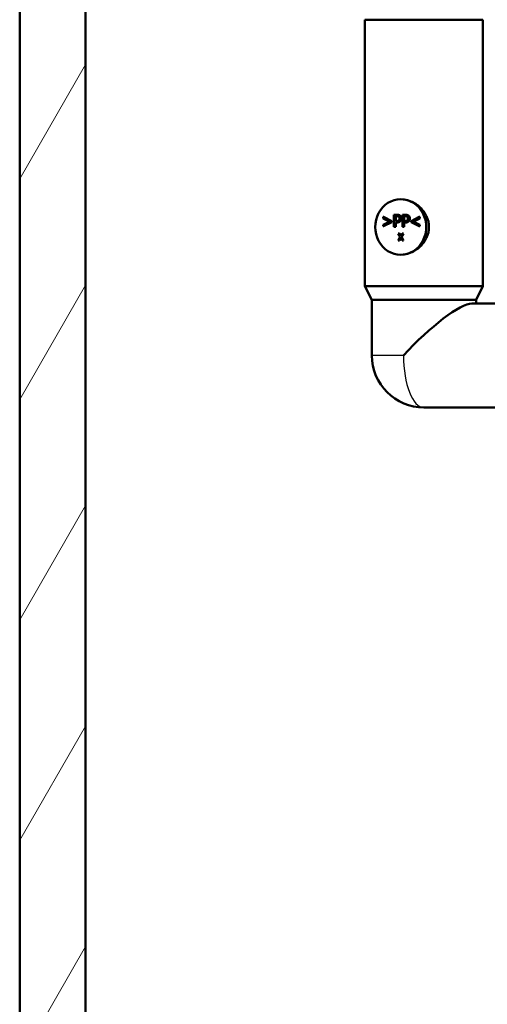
# Model space of a CAD drawing. Header units: millimetres. Extents: x 100 to 2000, y 93 to 2870.
# Tile 3 of 33: x 401 to 535, y 1345 to 1629. Entities that reach past the tile are written whole.
import ezdxf

# ---------------------------------------------------------------- set-up
doc = ezdxf.new("R2010")
doc.units = ezdxf.units.MM
doc.header["$LTSCALE"] = 10
for name, color, linetype, lineweight in [('Dimensions(ISO)', 7, 'Continuous', 25), ('Hatch', 7, 'Continuous', 9), ('Visible Edges(ISO)', 7, 'Continuous', 50), ('Visible Tangent Edges(ISO)', 7, 'Continuous', 25)]:
    doc.layers.add(name, color=color, linetype=linetype, lineweight=lineweight)
doc.styles.add('Text_3.5mm', font='arial.ttf', dxfattribs={"width": 0.9})
doc.dimstyles.new('KS-STANDARD', dxfattribs={"dimscale": 10, "dimtxt": 3.5, "dimasz": 2.5, "dimexe": 3.175, "dimexo": 0, "dimgap": 0.8, "dimtad": 1, "dimdec": 1, "dimrnd": 1e-08, "dimtxsty": 'Text_3.5mm', "dimcen": 0.09, "dimdle": 10, "dimclrd": 7, "dimclre": 7, "dimclrt": 7, "dimadec": 0, "dimazin": 2, "dimtfac": 0.714286, "dimtdec": 4, "dimtmove": 0, "dimatfit": 3, "dimfxl": 1, "dimtolj": 1, "dimlwd": 25, "dimlwe": 25, "dimarcsym": 0})

# ---------------------------------------------------------------- blocks, each defined once
blk = doc.blocks.new('*D11')
at = {"layer": 'Defpoints', "color": 0, "linetype": 'Continuous'}
for p in [(652.04, 2055.03), (400.64, 1762.75), (652.04, 1568.91)]:
    blk.add_point(p, dxfattribs=at)
at = {"layer": 'Dimensions(ISO)', "color": 7, "linetype": 'Continuous', "lineweight": 25}
for p, q in [((400.64, 1762.75), (400.64, 2086.78)), ((652.04, 1568.91), (652.04, 2086.78)), ((425.64, 2055.03), (627.04, 2055.03))]:
    blk.add_line(p, q, dxfattribs=at)
at = {"layer": 'Dimensions(ISO)', "color": 7, "linetype": 'Continuous'}
for points in [[(425.64, 2059.2), (425.64, 2050.86), (400.64, 2055.03)], [(627.04, 2059.2), (627.04, 2050.86), (652.04, 2055.03)]]:
    blk.add_solid(points, dxfattribs=at)
at = {"layer": 'Dimensions(ISO)', "color": 7, "linetype": 'Continuous', "lineweight": 25, "insert": (494.81, 2080.9), "char_height": 35, "attachment_point": 4, "style": 'Text_3.5mm'}
blk.add_mtext('\\A1;251', dxfattribs=at)

msp = doc.modelspace()

# ---------------------------------------------------------------- hatches: boundary and pattern name
at = {"layer": 'Hatch'}
h = msp.add_hatch(dxfattribs=at)
h.set_pattern_fill('ANSI31', color=256, scale=254, angle=90, style=0)
h.set_pattern_definition([(135, (0, 0), (-22.45064, -22.45064), [])])
edge = h.paths.add_edge_path()
edge.add_line((592.04, 1553.05), (607.37, 1553.05))
edge.add_line((607.37, 1553.05), (607.23, 1555))
edge.add_ellipse((606.94, 1553.83), major_axis=(1.2, -0.04), ratio=1, start_angle=77.607, end_angle=90)
edge.add_line((606.98, 1555.03), (595.02, 1555.45))
edge.add_ellipse((595.02, 1555.55), major_axis=(-0.0999, 0.0035), ratio=1, start_angle=0, end_angle=90, ccw=False)
edge.add_line((594.92, 1555.55), (594.94, 1555.95))
edge.add_ellipse((595.04, 1555.95), major_axis=(0.0035, 0.0999), ratio=1, start_angle=2, end_angle=90, ccw=False)
edge.add_line((595.04, 1556.05), (607.16, 1556.05))
edge.add_line((607.16, 1556.05), (607.09, 1557.06))
edge.add_ellipse((606.09, 1556.99), major_axis=(-0.07, 0.998), ratio=1, start_angle=270, end_angle=341)
edge.add_line((606.35, 1557.95), (596.31, 1560.65))
edge.add_ellipse((596.57, 1561.61), major_axis=(-0.966, 0.259), ratio=1, start_angle=54.5, end_angle=90, ccw=False)
edge.add_line((595.79, 1560.98), (594.13, 1563))
edge.add_ellipse((594.9, 1563.63), major_axis=(-0.636, 0.772), ratio=1, start_angle=54.5, end_angle=90, ccw=False)
edge.add_line((593.9, 1563.56), (593.76, 1565.66))
edge.add_ellipse((590.27, 1565.41), major_axis=(-0.24, 3.49), ratio=1, start_angle=270, end_angle=353)
edge.add_line((590.45, 1568.91), (565.97, 1570.19))
edge.add_spline(control_points=[(565.97, 1570.19), (564.34, 1570.28), (562.73, 1570.63), (559.7, 1571.84), (558.29, 1572.69), (555.55, 1575.01), (554.33, 1576.55), (552.53, 1580.02), (551.99, 1581.92), (551.82, 1583.86)], knot_values=[-2.152597, -2.152597, -2.152597, -2.152597, -1.662265, -1.662265, -1.171933, -1.171933, -0.585967, -0.585967, 0, 0, 0, 0], degree=3, periodic=0)
edge.add_line((551.82, 1583.86), (536.6, 1757.77))
edge.add_ellipse((535.11, 1757.64), major_axis=(-0.13, 1.49), ratio=1, start_angle=270, end_angle=354.5)
edge.add_line((535.12, 1759.14), (526.64, 1759.21))
edge.add_line((526.64, 1759.21), (517.68, 1759.29))
edge.add_line((517.68, 1759.29), (517.63, 1752.79))
edge.add_line((517.63, 1752.79), (519.34, 1752.78))
edge.add_ellipse((519.33, 1751.78), major_axis=(1, -0.009), ratio=1, start_angle=10, end_angle=90, ccw=False)
edge.add_line((520.32, 1751.94), (520.53, 1750.68))
edge.add_ellipse((521.02, 1750.76), major_axis=(0.083, -0.493), ratio=1, start_angle=270, end_angle=350)
edge.add_line((521.02, 1750.26), (527.16, 1750.21))
edge.add_ellipse((527.12, 1745.71), major_axis=(4.5, -0.04), ratio=1, start_angle=5.5, end_angle=90, ccw=False)
edge.add_line((531.6, 1746.1), (546.18, 1579.46))
edge.add_spline(control_points=[(546.18, 1579.46), (546.37, 1577.29), (546.91, 1575.16), (548.66, 1571.17), (549.86, 1569.33), (553.08, 1565.8), (555.2, 1564.23), (559.91, 1562.01), (562.46, 1561.36), (565.06, 1561.23)], knot_values=[-2.870129, -2.870129, -2.870129, -2.870129, -2.216354, -2.216354, -1.562578, -1.562578, -0.781289, -0.781289, 0, 0, 0, 0], degree=3, periodic=0)
edge.add_line((565.06, 1561.23), (579.56, 1560.47))
edge.add_ellipse((579.03, 1550.48), major_axis=(9.99, -0.52), ratio=1, start_angle=37.8602, end_angle=90, ccw=False)
edge.add_ellipse((595.44, 1561.91), major_axis=(5.72, -8.21), ratio=1, start_angle=270, end_angle=302.2923)
edge.add_ellipse((592.04, 1552.55), major_axis=(0.143, 0.479), ratio=1, start_angle=16.5598, end_angle=90, ccw=False)
edge = h.paths.add_edge_path()
edge.add_line((477.64, 1759.64), (469.15, 1759.72))
edge.add_ellipse((469.18, 1762.72), major_axis=(-3, 0.03), ratio=1, start_angle=5.5, end_angle=90, ccw=False)
edge.add_line((466.19, 1762.45), (465.76, 1767.38))
edge.add_ellipse((464.27, 1767.25), major_axis=(-0.13, 1.49), ratio=1, start_angle=270, end_angle=355)
edge.add_line((464.27, 1768.75), (447.46, 1768.75))
edge.add_ellipse((447.46, 1767.25), major_axis=(-1.5, 0), ratio=1, start_angle=270, end_angle=356)
edge.add_line((445.96, 1767.35), (445.64, 1762.75))
edge.add_line((445.64, 1762.75), (451.64, 1762.75))
edge.add_line((451.64, 1762.75), (452.49, 1762.75))
edge.add_ellipse((452.49, 1761.75), major_axis=(1, 0), ratio=1, start_angle=0, end_angle=90, ccw=False)
edge.add_line((453.49, 1761.75), (453.49, 1758.76))
edge.add_ellipse((451.18, 1756.84), major_axis=(1.92, -2.31), ratio=1, start_angle=65.2703, end_angle=90, ccw=False)
edge.add_line((454.08, 1757.62), (457.47, 1744.97))
edge.add_ellipse((460.37, 1745.75), major_axis=(0.78, -2.9), ratio=1, start_angle=270, end_angle=345)
edge.add_line((460.37, 1742.75), (462.51, 1742.75))
edge.add_ellipse((462.51, 1745.75), major_axis=(3, 0), ratio=1, start_angle=270, end_angle=345.7615)
edge.add_line((465.42, 1745.01), (466.1, 1747.69))
edge.add_ellipse((469.98, 1746.71), major_axis=(0.98, 3.88), ratio=1, start_angle=13.7385, end_angle=90, ccw=False)
edge.add_line((470.01, 1750.71), (483.1, 1750.59))
edge.add_ellipse((483.1, 1751.09), major_axis=(0.5, -0.004), ratio=1, start_angle=270, end_angle=350)
edge.add_line((483.59, 1751), (483.83, 1752.26))
edge.add_ellipse((484.81, 1752.08), major_axis=(0.182, 0.983), ratio=1, start_angle=10, end_angle=90, ccw=False)
edge.add_line((484.82, 1753.08), (486.53, 1753.06))
edge.add_line((486.53, 1753.06), (486.59, 1759.56))
edge.add_line((486.59, 1759.56), (477.64, 1759.64))
edge = h.paths.add_edge_path()
edge.add_line((707.18, 1553.05), (712.04, 1553.05))
edge.add_ellipse((712.04, 1552.55), major_axis=(0.5, 0), ratio=1, start_angle=16.5598, end_angle=90, ccw=False)
edge.add_ellipse((708.64, 1561.91), major_axis=(9.22, 3.88), ratio=1, start_angle=270, end_angle=302.2923)
edge.add_ellipse((725.05, 1550.48), major_axis=(5.72, 8.21), ratio=1, start_angle=37.8602, end_angle=90, ccw=False)
edge.add_line((724.52, 1560.47), (907, 1570.03))
edge.add_spline(control_points=[(907, 1570.03), (909.17, 1570.14), (911.32, 1570.61), (915.37, 1572.22), (917.25, 1573.36), (920.89, 1576.45), (922.52, 1578.51), (924.91, 1583.14), (925.65, 1585.67), (925.87, 1588.26)], knot_values=[-2.870129, -2.870129, -2.870129, -2.870129, -2.216354, -2.216354, -1.562578, -1.562578, -0.781289, -0.781289, 0, 0, 0, 0], degree=3, periodic=0)
edge.add_line((925.87, 1588.26), (936.99, 1715.28))
edge.add_ellipse((1036.61, 1706.56), major_axis=(8.72, 99.62), ratio=1, start_angle=77, end_angle=90, ccw=False)
edge.add_line((941.5, 1737.46), (943.05, 1742.25))
edge.add_ellipse((924.03, 1748.43), major_axis=(19.02, -6.18), ratio=1, start_angle=0, end_angle=3)
edge.add_line((943.35, 1743.25), (947.2, 1757.62))
edge.add_ellipse((950.1, 1756.84), major_axis=(0.78, 2.9), ratio=1, start_angle=65.2703, end_angle=90, ccw=False)
edge.add_line((947.79, 1758.76), (947.79, 1761.75))
edge.add_ellipse((948.79, 1761.75), major_axis=(0, 1), ratio=1, start_angle=0, end_angle=90, ccw=False)
edge.add_line((948.79, 1762.75), (949.64, 1762.75))
edge.add_line((949.64, 1762.75), (955.64, 1762.75))
edge.add_line((955.64, 1762.75), (955.32, 1767.35))
edge.add_ellipse((953.82, 1767.25), major_axis=(-0.1, 1.5), ratio=1, start_angle=270, end_angle=356)
edge.add_line((953.82, 1768.75), (937.02, 1768.75))
edge.add_ellipse((937.02, 1767.25), major_axis=(-1.5, 0), ratio=1, start_angle=270, end_angle=355)
edge.add_line((935.52, 1767.38), (920.24, 1592.67))
edge.add_spline(control_points=[(920.24, 1592.67), (920.09, 1591.04), (919.69, 1589.44), (918.37, 1586.45), (917.48, 1585.07), (915.06, 1582.42), (913.47, 1581.25), (909.94, 1579.58), (908.03, 1579.1), (906.08, 1578.99)], knot_values=[-2.152597, -2.152597, -2.152597, -2.152597, -1.662265, -1.662265, -1.171933, -1.171933, -0.585967, -0.585967, 0, 0, 0, 0], degree=3, periodic=0)
edge.add_line((906.08, 1578.99), (713.63, 1568.91))
edge.add_ellipse((713.82, 1565.41), major_axis=(-3.5, -0.18), ratio=1, start_angle=270, end_angle=353)
edge.add_line((710.32, 1565.66), (710.18, 1563.56))
edge.add_ellipse((709.18, 1563.63), major_axis=(-0.07, -0.998), ratio=1, start_angle=54.5, end_angle=90, ccw=False)
edge.add_line((709.95, 1563), (708.29, 1560.98))
edge.add_ellipse((707.52, 1561.61), major_axis=(-0.636, -0.772), ratio=1, start_angle=54.5, end_angle=90, ccw=False)
edge.add_line((707.78, 1560.65), (697.73, 1557.95))
edge.add_ellipse((697.99, 1556.99), major_axis=(-0.966, -0.259), ratio=1, start_angle=270, end_angle=341)
edge.add_line((696.99, 1557.06), (696.92, 1556.05))
edge.add_line((696.92, 1556.05), (709.04, 1556.05))
edge.add_ellipse((709.04, 1555.95), major_axis=(0.1, 0), ratio=1, start_angle=2, end_angle=90, ccw=False)
edge.add_line((709.14, 1555.95), (709.16, 1555.55))
edge.add_ellipse((709.06, 1555.55), major_axis=(0.0035, -0.0999), ratio=1, start_angle=0, end_angle=90, ccw=False)
edge.add_line((709.06, 1555.45), (697.1, 1555.03))
edge.add_ellipse((697.15, 1553.83), major_axis=(1.16, 0.3), ratio=1, start_angle=77.607, end_angle=90)
edge.add_line((696.85, 1555), (696.71, 1553.05))
edge.add_line((696.71, 1553.05), (707.18, 1553.05))
h = msp.add_hatch(dxfattribs=at)
h.set_pattern_fill('ANSI31', color=256, scale=254, angle=15, style=0)
h.set_pattern_definition([(60, (0, 0), (-27.4963, 15.875), [])])
h.paths.add_polyline_path([(957.64, 1629.75), (976.64, 1629.75), (976.64, 1729.75), (957.64, 1729.75)])
h.paths.add_polyline_path([(567.64, 862.75), (567.64, 967.75), (907.64, 967.75), (907.64, 862.75), (926.64, 862.75), (926.64, 967.75), (976.64, 967.75), (976.64, 986.75), (419.64, 986.75), (419.64, 1729.75), (400.64, 1729.75), (400.64, 967.75), (548.64, 967.75), (548.64, 862.75)])

# ---------------------------------------------------------------- linework, layer by layer
at = {"layer": 'Visible Edges(ISO)'}
for p, q in [((400.64, 1729.75), (400.64, 967.75)), ((419.64, 986.75), (419.64, 1729.75)), ((500.1, 1628.75), (534.1, 1628.75)), ((500.1, 1628.75), (500.1, 1552.05)), ((534.1, 1628.75), (534.1, 1552.05)), ((505.37, 1571.52), (505.37, 1571.94)), ((505.49, 1571.94), (505.37, 1571.94)), ((505.37, 1571.94), (507.69, 1570.73)), ((507.17, 1570.59), (505.37, 1571.52)), ((505.49, 1571.94), (507.81, 1570.73)), ((508.45, 1569.06), (508.45, 1572.56)), ((508.45, 1572.56), (509.26, 1572.56)), ((508.88, 1570.76), (508.88, 1572.16)), ((508.88, 1572.16), (509.23, 1572.16)), ((508.99, 1572.16), (508.99, 1570.76)), ((509.38, 1572.56), (509.26, 1572.56)), ((510.89, 1569.06), (510.89, 1572.56)), ((510.89, 1572.56), (511.7, 1572.56)), ((511.32, 1570.76), (511.32, 1572.16)), ((511.32, 1572.16), (511.67, 1572.16)), ((511.43, 1572.16), (511.43, 1570.76)), ((511.81, 1572.56), (511.7, 1572.56)), ((513.44, 1570.73), (515.76, 1571.94)), ((515.76, 1571.52), (513.96, 1570.59)), ((515.88, 1571.52), (514.08, 1570.59)), ((515.88, 1571.94), (515.76, 1571.94)), ((515.76, 1571.94), (515.76, 1571.52)), ((515.88, 1571.52), (515.76, 1571.52)), ((515.88, 1571.94), (515.88, 1571.52)), ((505.37, 1569.66), (507.17, 1570.59)), ((507.69, 1570.45), (505.37, 1569.25)), ((505.37, 1569.25), (505.37, 1569.66)), ((505.49, 1569.25), (505.37, 1569.25)), ((507.81, 1570.45), (505.49, 1569.25)), ((507.81, 1570.73), (507.69, 1570.73)), ((507.69, 1570.73), (507.69, 1570.45)), ((507.81, 1570.45), (507.69, 1570.45)), ((507.81, 1570.73), (507.81, 1570.45)), ((508.88, 1569.06), (508.45, 1569.06)), ((509.17, 1570.76), (508.88, 1570.76)), ((509.24, 1570.37), (508.88, 1570.37)), ((508.88, 1570.37), (508.88, 1569.06)), ((508.99, 1569.06), (508.88, 1569.06)), ((508.99, 1570.37), (508.99, 1569.06)), ((509.36, 1570.37), (509.24, 1570.37)), ((511.32, 1569.06), (510.89, 1569.06)), ((511.61, 1570.76), (511.32, 1570.76)), ((511.68, 1570.37), (511.32, 1570.37)), ((511.32, 1570.37), (511.32, 1569.06)), ((511.43, 1569.06), (511.32, 1569.06)), ((511.43, 1570.37), (511.43, 1569.06)), ((511.8, 1570.37), (511.68, 1570.37)), ((513.44, 1570.45), (513.44, 1570.73)), ((515.76, 1569.25), (513.44, 1570.45)), ((514.08, 1570.59), (513.96, 1570.59)), ((513.96, 1570.59), (515.76, 1569.66)), ((514.08, 1570.59), (515.88, 1569.66)), ((515.88, 1569.66), (515.76, 1569.66)), ((515.76, 1569.66), (515.76, 1569.25)), ((515.88, 1569.25), (515.76, 1569.25)), ((515.88, 1569.66), (515.88, 1569.25)), ((509.65, 1565.19), (510.24, 1566.19)), ((510.24, 1566.19), (509.67, 1567.19)), ((509.67, 1567.19), (509.95, 1567.19)), ((510.37, 1565.99), (509.91, 1565.19)), ((510.07, 1567.19), (509.95, 1567.19)), ((509.95, 1567.19), (510.39, 1566.41)), ((510.43, 1565.88), (510.03, 1565.19)), ((510.07, 1567.19), (510.45, 1566.51)), ((510.82, 1565.19), (510.37, 1565.99)), ((510.39, 1566.41), (510.83, 1567.19)), ((511.1, 1567.19), (510.52, 1566.2)), ((510.64, 1566.2), (510.52, 1566.2)), ((510.52, 1566.2), (511.1, 1565.19)), ((511.22, 1567.19), (510.64, 1566.2)), ((510.64, 1566.2), (511.22, 1565.19)), ((510.83, 1567.19), (511.1, 1567.19)), ((511.22, 1567.19), (511.1, 1567.19)), ((509.91, 1565.19), (509.65, 1565.19)), ((510.03, 1565.19), (509.91, 1565.19)), ((511.1, 1565.19), (510.82, 1565.19)), ((511.22, 1565.19), (511.1, 1565.19)), ((500.1, 1552.05), (534.1, 1552.05)), ((502.1, 1548.05), (500.1, 1552.05)), ((532.1, 1548.05), (534.1, 1552.05)), ((502.1, 1548.05), (532.1, 1548.05)), ((502.1, 1548.05), (502.1, 1532.05)), ((530.88, 1547.05), (573.83, 1547.05)), ((532.1, 1548.05), (532.1, 1547.05)), ((517.1, 1517.05), (573.83, 1517.05))]:
    msp.add_line(p, q, dxfattribs=at)
msp.add_arc((517.1, 1532.05), 15, 180, 270, dxfattribs=at)
for centre, major_axis, ratio, start_param, end_param in [((510.4, 1569.05), (0, 8), 0.918978, 0, 3.141593), ((510.4, 1569.05), (0, -8), 0.918978, 0, 3.141593), ((517.1, 1532.05), (14.69, 14.69), 0.205479, 0.202658, 1.773454)]:
    msp.add_ellipse(centre, major_axis=major_axis, ratio=ratio, start_param=start_param, end_param=end_param, dxfattribs=at)
for points, knots in [([(510.4, 1577.05), (511.33, 1577.05), (512.37, 1576.85), (514.32, 1576.03), (515.23, 1575.41), (516.72, 1574.01), (517.39, 1573.12), (518.3, 1571.16), (518.54, 1570.08), (518.54, 1569.05)], [3.680585, 3.680585, 3.680585, 3.680585, 3.986983, 3.986983, 4.29338, 4.29338, 4.600414, 4.600414, 4.907447, 4.907447, 4.907447, 4.907447]), ([(518.54, 1569.05), (518.54, 1568.03), (518.3, 1566.95), (517.39, 1564.99), (516.72, 1564.1), (515.23, 1562.7), (514.32, 1562.08), (512.37, 1561.26), (511.33, 1561.05), (510.4, 1561.05)], [0, 0, 0, 0, 0.307033, 0.307033, 0.614067, 0.614067, 0.920464, 0.920464, 1.226862, 1.226862, 1.226862, 1.226862])]:
    msp.add_open_spline(points, degree=3, knots=knots, dxfattribs=at)
for points in [[(509.23, 1572.16), (509.43, 1572.16), (509.7, 1572.1), (509.8, 1572.03)], [(509.26, 1572.56), (509.54, 1572.56), (509.94, 1572.46), (510.1, 1572.34)], [(509.38, 1572.56), (509.66, 1572.56), (510.06, 1572.46), (510.22, 1572.34)], [(509.8, 1572.03), (509.92, 1571.94), (510.04, 1571.67), (510.04, 1571.49)], [(510.04, 1571.49), (510.04, 1571.33), (509.95, 1571.08), (509.85, 1570.97)], [(510.1, 1572.34), (510.28, 1572.21), (510.48, 1571.8), (510.48, 1571.51)], [(510.48, 1571.51), (510.48, 1571.28), (510.33, 1570.87), (510.2, 1570.73)], [(510.22, 1572.34), (510.4, 1572.21), (510.6, 1571.8), (510.6, 1571.51)], [(510.6, 1571.51), (510.6, 1571.28), (510.45, 1570.87), (510.32, 1570.73)], [(511.67, 1572.16), (511.87, 1572.16), (512.14, 1572.1), (512.24, 1572.03)], [(511.7, 1572.56), (511.98, 1572.56), (512.38, 1572.46), (512.54, 1572.34)], [(511.81, 1572.56), (512.1, 1572.56), (512.5, 1572.46), (512.66, 1572.34)], [(512.24, 1572.03), (512.36, 1571.94), (512.48, 1571.67), (512.48, 1571.49)], [(512.48, 1571.49), (512.48, 1571.33), (512.39, 1571.08), (512.29, 1570.97)], [(512.54, 1572.34), (512.72, 1572.21), (512.92, 1571.8), (512.92, 1571.51)], [(512.92, 1571.51), (512.92, 1571.28), (512.77, 1570.87), (512.64, 1570.73)], [(512.66, 1572.34), (512.84, 1572.21), (513.04, 1571.8), (513.04, 1571.51)], [(513.04, 1571.51), (513.04, 1571.28), (512.89, 1570.87), (512.76, 1570.73)], [(509.85, 1570.97), (509.75, 1570.85), (509.43, 1570.76), (509.17, 1570.76)], [(510.2, 1570.73), (510.03, 1570.55), (509.58, 1570.37), (509.24, 1570.37)], [(510.32, 1570.73), (510.15, 1570.55), (509.7, 1570.37), (509.36, 1570.37)], [(512.29, 1570.97), (512.19, 1570.85), (511.87, 1570.76), (511.61, 1570.76)], [(512.64, 1570.73), (512.47, 1570.55), (512.02, 1570.37), (511.68, 1570.37)], [(512.76, 1570.73), (512.59, 1570.55), (512.14, 1570.37), (511.8, 1570.37)]]:
    msp.add_open_spline(points, degree=2, dxfattribs=at)
at = {"layer": 'Visible Tangent Edges(ISO)'}
for p, q in [((510.22, 1572.34), (510.1, 1572.34)), ((510.6, 1571.51), (510.48, 1571.51)), ((512.66, 1572.34), (512.54, 1572.34)), ((513.04, 1571.51), (512.92, 1571.51)), ((510.32, 1570.73), (510.2, 1570.73)), ((512.76, 1570.73), (512.64, 1570.73)), ((511.18, 1532.05), (502.1, 1532.05))]:
    msp.add_line(p, q, dxfattribs=at)
msp.add_ellipse((517.1, 1532.05), major_axis=(0, -15), ratio=0.394309, start_param=4.712389, end_param=6.283185, dxfattribs=at)

# ---------------------------------------------------------------- dimensions: what is measured, and where the dimension line sits
at = {"layer": 'Dimensions(ISO)', "color": 7, "linetype": 'Continuous', "lineweight": 25}
dim = msp.add_linear_dim(base=(652.04, 2055.03), p1=(400.64, 1762.75), p2=(652.04, 1568.91), angle=180, dimstyle='KS-STANDARD', override={"dimgap": 0.8, "dimdec": 0, "dimtol": 0, "dimlim": 0, "dimtp": 0, "dimtm": 0, "dimtdec": 4, "dimtofl": 0, "dimatfit": 1}, dxfattribs=at)
dim.commit()
dim.dimension.update_dxf_attribs({"geometry": '*D11', "text_midpoint": (526.84, 2055.03), "dimtype": 160})

doc.saveas('drawing.dxf')
